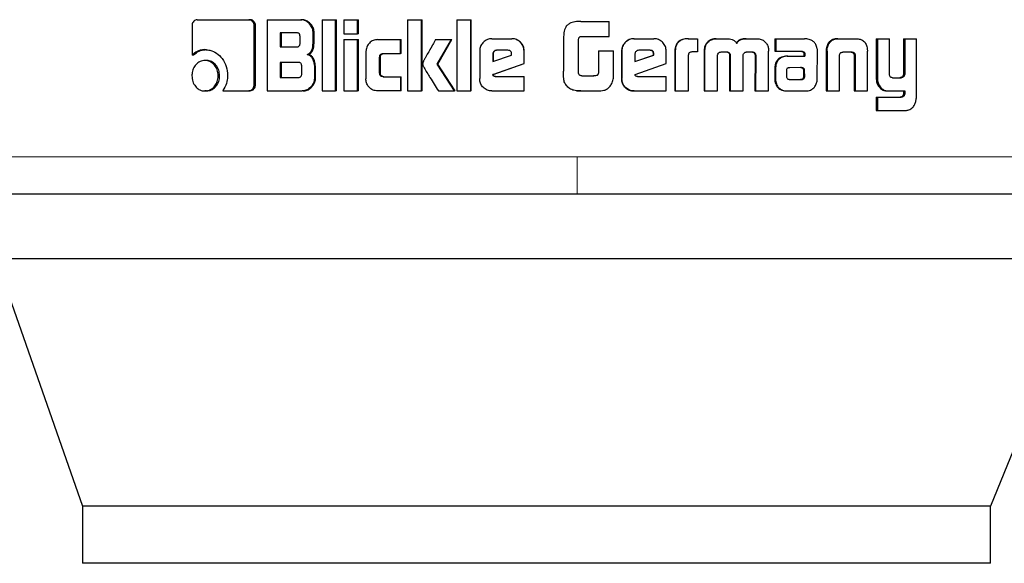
# Model space of a CAD drawing. Header units: millimetres. Extents: x 18 to 263, y 61 to 154.
# Tile 53 of 74: x 195.541 to 196.922, y 61.187 to 61.949. Entities that reach past the tile are written whole.
import ezdxf

# ---------------------------------------------------------------- set-up
doc = ezdxf.new("R2010")
doc.units = ezdxf.units.MM
doc.linetypes.add('PHANTOM', pattern=[12.7, 6.35, -1.27, 1.27, -1.27, 1.27, -1.27])

msp = doc.modelspace()

# ---------------------------------------------------------------- linework, layer by layer
at = {"color": 7, "linetype": 'Continuous', "lineweight": 25}
for p, q in [((195.7899, 61.9494), (195.8622, 61.9494)), ((195.8622, 61.9494), (195.864, 61.9494)), ((195.8881, 61.9494), (195.8881, 61.8494)), ((195.8881, 61.9494), (195.9353, 61.9494)), ((195.9353, 61.9494), (195.9368, 61.9494)), ((195.965, 61.9494), (195.9838, 61.9494)), ((195.965, 61.9494), (195.965, 61.8494)), ((195.9838, 61.8494), (195.9838, 61.9494)), ((195.9838, 61.9494), (195.9852, 61.9494)), ((195.9852, 61.8494), (195.9852, 61.9494)), ((195.9956, 61.9494), (195.9956, 61.9294)), ((195.9956, 61.9494), (196.0147, 61.9494)), ((196.0147, 61.9294), (196.0147, 61.9494)), ((196.0147, 61.9494), (196.0159, 61.9494)), ((196.0159, 61.9294), (196.0159, 61.9494)), ((196.0848, 61.9494), (196.1043, 61.9494)), ((196.0848, 61.9494), (196.0848, 61.8494)), ((196.1043, 61.8494), (196.1043, 61.9494)), ((196.1043, 61.9494), (196.1052, 61.9494)), ((196.1052, 61.8494), (196.1052, 61.9494)), ((196.154, 61.9494), (196.1738, 61.9494)), ((196.154, 61.9494), (196.154, 61.8494)), ((196.1738, 61.8494), (196.1738, 61.9494)), ((196.1738, 61.9494), (196.1743, 61.9494)), ((196.1743, 61.8494), (196.1743, 61.9494)), ((196.3228, 61.9468), (196.3206, 61.9464)), ((196.3278, 61.947), (196.3228, 61.9468)), ((196.3278, 61.947), (196.3278, 61.947)), ((196.3278, 61.947), (196.3675, 61.947)), ((196.3675, 61.926), (196.3675, 61.947)), ((195.7827, 61.9409), (195.7827, 61.8996)), ((195.8698, 61.8581), (195.8698, 61.9409)), ((195.8716, 61.9409), (195.8698, 61.9409)), ((195.8716, 61.8581), (195.8716, 61.9409)), ((195.9295, 61.9309), (195.9061, 61.9309)), ((195.9061, 61.9309), (195.9061, 61.9112)), ((195.9078, 61.9309), (195.9078, 61.9112)), ((195.9525, 61.9189), (195.9525, 61.9309)), ((195.954, 61.9309), (195.9525, 61.9309)), ((195.954, 61.9189), (195.954, 61.9309)), ((195.9956, 61.9294), (196.0147, 61.9294)), ((196.0159, 61.9294), (196.0147, 61.9294)), ((195.9341, 61.9162), (195.9341, 61.9259)), ((195.954, 61.9189), (195.9525, 61.9189)), ((195.9956, 61.9214), (196.0147, 61.9214)), ((195.9956, 61.9214), (195.9956, 61.8494)), ((196.0147, 61.8494), (196.0147, 61.9214)), ((196.0147, 61.9214), (196.0159, 61.9214)), ((196.0159, 61.8494), (196.0159, 61.9214)), ((196.0429, 61.9214), (196.0748, 61.9214)), ((196.0748, 61.9019), (196.0748, 61.9214)), ((196.0748, 61.9214), (196.0758, 61.9214)), ((196.0758, 61.9019), (196.0758, 61.9214)), ((196.1243, 61.9214), (196.1465, 61.9214)), ((196.1266, 61.8871), (196.1465, 61.9214)), ((196.1274, 61.8871), (196.1472, 61.9214)), ((196.1465, 61.9214), (196.1472, 61.9214)), ((196.2033, 61.9227), (196.231, 61.9227)), ((196.231, 61.9227), (196.2314, 61.9227)), ((196.3037, 61.9229), (196.3037, 61.877)), ((196.3248, 61.8745), (196.3248, 61.922)), ((196.3286, 61.926), (196.3675, 61.926)), ((196.4024, 61.9227), (196.4027, 61.9227)), ((196.4027, 61.9227), (196.4305, 61.9227)), ((196.4784, 61.9227), (196.479, 61.9227)), ((196.479, 61.9227), (196.4915, 61.9227)), ((196.4915, 61.9227), (196.4915, 61.9041)), ((196.504, 61.915), (196.5032, 61.915)), ((196.5177, 61.9227), (196.5185, 61.9227)), ((196.5185, 61.9227), (196.5325, 61.9227)), ((196.56, 61.9227), (196.5609, 61.9227)), ((196.5609, 61.9227), (196.5748, 61.9227)), ((196.6003, 61.9227), (196.6003, 61.905)), ((196.6003, 61.9227), (196.6014, 61.9227)), ((196.6014, 61.9227), (196.6014, 61.905)), ((196.6014, 61.9227), (196.6419, 61.9227)), ((196.6884, 61.9227), (196.6899, 61.9227)), ((196.6899, 61.9227), (196.7139, 61.9227)), ((196.7422, 61.9227), (196.7422, 61.868)), ((196.7422, 61.9227), (196.7439, 61.9227)), ((196.7439, 61.9227), (196.7439, 61.868)), ((196.7439, 61.9227), (196.7608, 61.9227)), ((196.7608, 61.8738), (196.7608, 61.9227)), ((196.7804, 61.9227), (196.7804, 61.8726)), ((196.7804, 61.9227), (196.7823, 61.9227)), ((196.7823, 61.9227), (196.7823, 61.8726)), ((196.7823, 61.9227), (196.7987, 61.9227)), ((196.7987, 61.842), (196.7987, 61.9227)), ((195.7848, 61.8996), (195.7827, 61.8996)), ((195.8008, 61.9074), (195.8029, 61.9074)), ((195.9061, 61.9112), (195.9295, 61.9112)), ((195.9442, 61.9006), (195.9457, 61.9006)), ((196.0266, 61.9044), (196.0266, 61.8664)), ((196.0507, 61.9019), (196.0748, 61.9019)), ((196.0758, 61.9019), (196.0748, 61.9019)), ((196.1861, 61.9053), (196.1861, 61.8667)), ((196.2045, 61.9014), (196.2045, 61.8906)), ((196.2045, 61.9014), (196.205, 61.9014)), ((196.205, 61.9014), (196.205, 61.8906)), ((196.2258, 61.9064), (196.2097, 61.9064)), ((196.2309, 61.8995), (196.2309, 61.9013)), ((196.2483, 61.8879), (196.2483, 61.9053)), ((196.2486, 61.9053), (196.2483, 61.9053)), ((196.2486, 61.8879), (196.2486, 61.9053)), ((196.3526, 61.9055), (196.3526, 61.8747)), ((196.3526, 61.9055), (196.3527, 61.9055)), ((196.3527, 61.9055), (196.3527, 61.8747)), ((196.3527, 61.9055), (196.3738, 61.9055)), ((196.3738, 61.8742), (196.3738, 61.9055)), ((196.3852, 61.9053), (196.3854, 61.9053)), ((196.3852, 61.9053), (196.3852, 61.8667)), ((196.3854, 61.9053), (196.3854, 61.8667)), ((196.4039, 61.9014), (196.4039, 61.8906)), ((196.4253, 61.9064), (196.4091, 61.9064)), ((196.4303, 61.9013), (196.4299, 61.9013)), ((196.4299, 61.8995), (196.4299, 61.9013)), ((196.4303, 61.8995), (196.4303, 61.9013)), ((196.4477, 61.8879), (196.4477, 61.9053)), ((196.4598, 61.9038), (196.4598, 61.8494)), ((196.4598, 61.9038), (196.4603, 61.9038)), ((196.4603, 61.9038), (196.4603, 61.8494)), ((196.4788, 61.8494), (196.4788, 61.9001)), ((196.4915, 61.9041), (196.4835, 61.9041)), ((196.5009, 61.9051), (196.5009, 61.8494)), ((196.5009, 61.9051), (196.5016, 61.9051)), ((196.5016, 61.9051), (196.5016, 61.8494)), ((196.5248, 61.9041), (196.5337, 61.9041)), ((196.5604, 61.9041), (196.5683, 61.9041)), ((196.571, 61.9027), (196.572, 61.9027)), ((196.5913, 61.8494), (196.5914, 61.9051)), ((196.6003, 61.905), (196.6014, 61.905)), ((196.6014, 61.905), (196.6383, 61.905)), ((196.6407, 61.9022), (196.6407, 61.9012)), ((196.6407, 61.9022), (196.642, 61.9022)), ((196.6407, 61.9012), (196.642, 61.9012)), ((196.6409, 61.9001), (196.6409, 61.8982)), ((196.6409, 61.9001), (196.6421, 61.9001)), ((196.642, 61.9022), (196.642, 61.9012)), ((196.6421, 61.9001), (196.6421, 61.8982)), ((196.6596, 61.8666), (196.6597, 61.9055)), ((196.6721, 61.9052), (196.6721, 61.8494)), ((196.6723, 61.9086), (196.6737, 61.9086)), ((196.6735, 61.9052), (196.6735, 61.8494)), ((196.691, 61.8494), (196.691, 61.9)), ((196.6965, 61.9041), (196.7073, 61.9041)), ((196.7113, 61.9), (196.7128, 61.9)), ((196.7298, 61.9086), (196.7301, 61.9052)), ((196.7301, 61.8494), (196.7301, 61.9052)), ((195.8028, 61.8923), (195.8008, 61.8923)), ((195.9318, 61.8895), (195.9061, 61.8895)), ((195.9061, 61.8895), (195.9061, 61.8684)), ((195.9078, 61.8895), (195.9078, 61.8684)), ((196.0458, 61.8744), (196.0458, 61.8969)), ((196.0469, 61.8969), (196.0458, 61.8969)), ((196.0469, 61.8744), (196.0469, 61.8969)), ((196.1508, 61.8494), (196.1266, 61.8871)), ((196.1274, 61.8871), (196.1266, 61.8871)), ((196.1515, 61.8494), (196.1274, 61.8871)), ((196.2045, 61.8906), (196.2309, 61.8995)), ((196.2047, 61.8726), (196.2483, 61.8879)), ((196.2052, 61.8726), (196.2486, 61.8879)), ((196.2486, 61.8879), (196.2483, 61.8879)), ((196.4039, 61.8906), (196.4303, 61.8995)), ((196.4039, 61.8907), (196.4299, 61.8995)), ((196.4042, 61.8726), (196.4477, 61.8879)), ((196.4303, 61.8995), (196.4299, 61.8995)), ((196.5199, 61.8494), (196.5197, 61.8985)), ((196.5367, 61.8993), (196.5367, 61.8494)), ((196.5367, 61.8993), (196.5376, 61.8993)), ((196.5376, 61.8993), (196.5376, 61.8494)), ((196.5558, 61.8494), (196.5558, 61.8993)), ((196.5724, 61.8985), (196.5722, 61.8494)), ((196.5724, 61.8985), (196.5734, 61.8985)), ((196.5734, 61.8985), (196.5732, 61.8494)), ((196.6172, 61.8982), (196.6184, 61.8982)), ((196.6184, 61.8982), (196.6421, 61.8982)), ((196.7114, 61.899), (196.7114, 61.8494)), ((196.7129, 61.899), (196.7129, 61.8494)), ((195.9365, 61.8734), (195.9365, 61.8846)), ((195.9544, 61.882), (195.9544, 61.8678)), ((195.9559, 61.882), (195.9544, 61.882)), ((195.9559, 61.8678), (195.9559, 61.882)), ((196.0469, 61.8744), (196.0458, 61.8744)), ((196.2052, 61.8726), (196.2047, 61.8726)), ((196.3526, 61.8747), (196.3527, 61.8747)), ((196.6, 61.8809), (196.6, 61.8659)), ((196.6011, 61.8809), (196.6011, 61.8659)), ((196.6164, 61.8783), (196.6164, 61.8772)), ((196.6164, 61.8772), (196.6164, 61.8697)), ((196.6199, 61.882), (196.6191, 61.8818)), ((196.6209, 61.882), (196.6199, 61.882)), ((196.6372, 61.8821), (196.6209, 61.882)), ((196.6407, 61.8698), (196.6406, 61.8779)), ((196.6418, 61.8779), (196.6406, 61.8779)), ((196.642, 61.8698), (196.6418, 61.8779)), ((196.7804, 61.8726), (196.7823, 61.8726)), ((195.8193, 61.8708), (195.8213, 61.8708)), ((195.8716, 61.8581), (195.8698, 61.8581)), ((195.9061, 61.8684), (195.9318, 61.8684)), ((195.9559, 61.8678), (195.9544, 61.8678)), ((196.0507, 61.8694), (196.0748, 61.8694)), ((196.0748, 61.8694), (196.0748, 61.8494)), ((196.0748, 61.8694), (196.0758, 61.8694)), ((196.0758, 61.8494), (196.0758, 61.8694)), ((196.2079, 61.8697), (196.2483, 61.8697)), ((196.2483, 61.8494), (196.2483, 61.8697)), ((196.2483, 61.8697), (196.2486, 61.8697)), ((196.2486, 61.8494), (196.2486, 61.8697)), ((196.3293, 61.8704), (196.346, 61.8704)), ((196.3852, 61.8667), (196.3854, 61.8667)), ((196.4073, 61.8697), (196.4477, 61.8697)), ((196.4477, 61.8494), (196.4477, 61.8697)), ((196.6, 61.8659), (196.6011, 61.8659)), ((196.6003, 61.8626), (196.6014, 61.8626)), ((196.6209, 61.8654), (196.6362, 61.8655)), ((196.621, 61.8654), (196.6374, 61.8655)), ((196.6374, 61.8655), (196.6362, 61.8655)), ((196.641, 61.8669), (196.6397, 61.8669)), ((196.642, 61.8698), (196.6407, 61.8698)), ((196.7653, 61.868), (196.7771, 61.868)), ((196.7764, 61.8681), (196.7782, 61.8681)), ((195.8028, 61.8494), (195.8008, 61.8494)), ((195.8256, 61.8496), (195.8622, 61.8496)), ((195.864, 61.8496), (195.8622, 61.8496)), ((195.8881, 61.8494), (195.9372, 61.8494)), ((195.9387, 61.8494), (195.9372, 61.8494)), ((195.965, 61.8494), (195.9838, 61.8494)), ((195.9852, 61.8494), (195.9838, 61.8494)), ((195.9956, 61.8494), (196.0147, 61.8494)), ((196.0159, 61.8494), (196.0147, 61.8494)), ((196.0748, 61.8494), (196.0429, 61.8494)), ((196.0758, 61.8494), (196.0748, 61.8494)), ((196.0848, 61.8494), (196.1043, 61.8494)), ((196.1052, 61.8494), (196.1043, 61.8494)), ((196.1281, 61.8494), (196.1508, 61.8494)), ((196.1515, 61.8494), (196.1508, 61.8494)), ((196.154, 61.8494), (196.1738, 61.8494)), ((196.1743, 61.8494), (196.1738, 61.8494)), ((196.2033, 61.8494), (196.2483, 61.8494)), ((196.2486, 61.8494), (196.2483, 61.8494)), ((196.3217, 61.8498), (196.3228, 61.8496)), ((196.3228, 61.8496), (196.3279, 61.8494)), ((196.3279, 61.8494), (196.3279, 61.8494)), ((196.3279, 61.8494), (196.3522, 61.8494)), ((196.4027, 61.8494), (196.4024, 61.8494)), ((196.4027, 61.8494), (196.4477, 61.8494)), ((196.4598, 61.8494), (196.4603, 61.8494)), ((196.4603, 61.8494), (196.4788, 61.8494)), ((196.5009, 61.8494), (196.5016, 61.8494)), ((196.5016, 61.8494), (196.5199, 61.8494)), ((196.5367, 61.8494), (196.5376, 61.8494)), ((196.5376, 61.8494), (196.5558, 61.8494)), ((196.5722, 61.8494), (196.5732, 61.8494)), ((196.5732, 61.8494), (196.5913, 61.8494)), ((196.6181, 61.8494), (196.6193, 61.8494)), ((196.6193, 61.8494), (196.6437, 61.8494)), ((196.6721, 61.8494), (196.6735, 61.8494)), ((196.6735, 61.8494), (196.691, 61.8494)), ((196.7114, 61.8494), (196.7129, 61.8494)), ((196.7129, 61.8494), (196.7301, 61.8494)), ((196.7445, 61.8577), (196.7462, 61.8577)), ((196.7589, 61.8494), (196.7607, 61.8494)), ((196.7607, 61.8494), (196.7823, 61.8494)), ((196.7804, 61.8494), (196.7804, 61.8451)), ((196.7804, 61.8451), (196.7823, 61.8451)), ((196.7823, 61.8494), (196.7823, 61.8451)), ((196.7422, 61.8406), (196.7422, 61.822)), ((196.7422, 61.8406), (196.7439, 61.8406)), ((196.7439, 61.8406), (196.7439, 61.822)), ((196.7439, 61.8406), (196.7775, 61.8406)), ((196.7422, 61.822), (196.7439, 61.822)), ((196.7439, 61.822), (196.7831, 61.822)), ((195.5074, 61.6138), (195.6288, 61.2668)), ((197.0435, 61.6138), (195.5074, 61.6138)), ((197.0435, 61.6138), (196.9025, 61.2668)), ((195.6288, 61.2668), (195.6288, 61.1868)), ((196.9025, 61.2668), (195.6288, 61.2668)), ((196.9025, 61.1868), (196.9025, 61.2668)), ((196.9025, 61.1868), (195.6288, 61.1868))]:
    msp.add_line(p, q, dxfattribs=at)
at = {"color": 8, "linetype": 'PHANTOM', "lineweight": 18}
for p, q in [((196.6735, 61.9052), (196.6721, 61.9052)), ((196.7114, 61.899), (196.7129, 61.899)), ((196.6, 61.8809), (196.6011, 61.8809)), ((196.6384, 61.8815), (196.6397, 61.8815)), ((196.7422, 61.868), (196.7439, 61.868)), ((196.7767, 61.8407), (196.7785, 61.8407)), ((196.3228, 61.7571), (195.3165, 61.7571)), ((197.0366, 61.7571), (196.3228, 61.7571))]:
    msp.add_line(p, q, dxfattribs=at)
at = {"color": 7, "linetype": 'Continuous', "lineweight": 25}
for points, knots in [([(195.7899, 61.9494), (195.789, 61.9493), (195.7872, 61.9491), (195.7849, 61.9473), (195.7833, 61.9449), (195.7827, 61.9426), (195.7827, 61.9413), (195.7827, 61.9409)], [0, 0, 0, 0, 0.237873, 0.478359, 0.691163, 0.914865, 1, 1, 1, 1]), ([(195.8698, 61.9409), (195.8697, 61.9419), (195.8696, 61.944), (195.868, 61.9466), (195.866, 61.9484), (195.864, 61.9493), (195.8627, 61.9493), (195.8622, 61.9494)], [0, 0, 0, 0, 0.231938, 0.466749, 0.674346, 0.866857, 1, 1, 1, 1]), ([(195.8716, 61.9409), (195.8715, 61.942), (195.8713, 61.9442), (195.8696, 61.9468), (195.8674, 61.9487), (195.8654, 61.9493), (195.8643, 61.9494), (195.864, 61.9494)], [0, 0, 0, 0, 0.245314, 0.493244, 0.705922, 0.934136, 1, 1, 1, 1]), ([(195.9525, 61.9309), (195.9523, 61.9329), (195.9519, 61.9369), (195.9484, 61.9426), (195.9438, 61.9471), (195.9389, 61.9492), (195.9362, 61.9493), (195.9353, 61.9494)], [0, 0, 0, 0, 0.2112174, 0.4178381, 0.6976158, 0.8995788, 1, 1, 1, 1]), ([(195.954, 61.9309), (195.9538, 61.9329), (195.9534, 61.937), (195.9499, 61.9427), (195.9453, 61.9471), (195.9404, 61.9492), (195.9377, 61.9493), (195.9368, 61.9494)], [0, 0, 0, 0, 0.212464, 0.420133, 0.699959, 0.900882, 1, 1, 1, 1]), ([(196.3278, 61.947), (196.3251, 61.9469), (196.3197, 61.9468), (196.3128, 61.9449), (196.3081, 61.9412), (196.3052, 61.936), (196.3039, 61.9297), (196.3038, 61.9249), (196.3037, 61.9229)], [0, 0, 0, 0, 0.202654, 0.407289, 0.523056, 0.638657, 0.845683, 1, 1, 1, 1]), ([(196.3206, 61.9466), (196.3206, 61.9466), (196.3206, 61.9466), (196.3206, 61.9466), (196.3206, 61.9466)], [0, 0, 0, 0, 0.500001, 1, 1, 1, 1]), ([(195.9341, 61.9259), (195.9341, 61.9268), (195.934, 61.9281), (195.9332, 61.9296), (195.9321, 61.9304), (195.9308, 61.9309), (195.9299, 61.9309), (195.9295, 61.9309)], [0, 0, 0, 0, 0.314492, 0.468228, 0.623013, 0.839689, 1, 1, 1, 1]), ([(195.9295, 61.9112), (195.9302, 61.9112), (195.9313, 61.9113), (195.9327, 61.912), (195.9336, 61.9131), (195.9341, 61.9145), (195.9341, 61.9156), (195.9341, 61.9162)], [0, 0, 0, 0, 0.272632, 0.436145, 0.601269, 0.792492, 1, 1, 1, 1]), ([(195.9442, 61.9006), (195.9454, 61.9011), (195.9476, 61.9021), (195.9501, 61.9051), (195.9521, 61.9108), (195.9524, 61.9156), (195.9525, 61.9189)], [0, 0, 0, 0, 0.186477, 0.343305, 0.548822, 1, 1, 1, 1]), ([(195.9457, 61.9006), (195.9469, 61.9011), (195.9491, 61.9021), (195.9516, 61.9051), (195.9536, 61.9107), (195.9538, 61.9156), (195.954, 61.9189)], [0, 0, 0, 0, 0.184855, 0.341597, 0.546607, 1, 1, 1, 1]), ([(196.0429, 61.9214), (196.0408, 61.9212), (196.0365, 61.9208), (196.0315, 61.917), (196.0279, 61.9121), (196.0266, 61.9076), (196.0266, 61.905), (196.0266, 61.9044)], [0, 0, 0, 0, 0.246076, 0.494059, 0.706471, 0.932691, 1, 1, 1, 1]), ([(196.1243, 61.9214), (196.1229, 61.919), (196.1215, 61.9166), (196.12, 61.9138), (196.1196, 61.9132), (196.1192, 61.9125), (196.1189, 61.9119), (196.1186, 61.9113), (196.1183, 61.9109), (196.118, 61.9103), (196.1177, 61.9097), (196.1173, 61.9091), (196.1171, 61.9087), (196.1168, 61.9083), (196.1166, 61.9078), (196.1163, 61.9074), (196.116, 61.9068), (196.1154, 61.9058), (196.1136, 61.9026), (196.1113, 61.8985), (196.109, 61.8944), (196.1079, 61.8924), (196.1073, 61.8913), (196.1071, 61.8907), (196.1068, 61.8901), (196.1063, 61.8889), (196.1062, 61.8879), (196.1061, 61.8871)], [0, 0, 0, 0, 0.206867, 0.219792, 0.245644, 0.258569, 0.284437, 0.297368, 0.31029, 0.323218, 0.349082, 0.362004, 0.374932, 0.387871, 0.40079, 0.413714, 0.426654, 0.452511, 0.504235, 0.711091, 0.814521, 0.866244, 0.892107, 0.905033, 0.917967, 0.943837, 1, 1, 1, 1]), ([(196.2033, 61.9227), (196.2011, 61.9225), (196.1967, 61.922), (196.1913, 61.9182), (196.1876, 61.9133), (196.1862, 61.9088), (196.1861, 61.9061), (196.1861, 61.9053)], [0, 0, 0, 0, 0.242841, 0.487177, 0.701509, 0.919938, 1, 1, 1, 1]), ([(196.2483, 61.9053), (196.2481, 61.9076), (196.2477, 61.912), (196.2439, 61.9174), (196.239, 61.9212), (196.2345, 61.9226), (196.2318, 61.9227), (196.231, 61.9227)], [0, 0, 0, 0, 0.242786, 0.486988, 0.700861, 0.920389, 1, 1, 1, 1]), ([(196.2486, 61.9053), (196.2484, 61.9076), (196.248, 61.912), (196.2442, 61.9174), (196.2393, 61.9212), (196.2347, 61.9226), (196.2321, 61.9227), (196.2314, 61.9227)], [0, 0, 0, 0, 0.24456, 0.490545, 0.705452, 0.924176, 1, 1, 1, 1]), ([(196.3248, 61.922), (196.3249, 61.9226), (196.3252, 61.9237), (196.3261, 61.925), (196.3272, 61.9258), (196.3281, 61.9259), (196.3286, 61.926)], [0, 0, 0, 0, 0.336232, 0.550428, 0.765327, 1, 1, 1, 1]), ([(196.4024, 61.9227), (196.4002, 61.9225), (196.3958, 61.922), (196.3905, 61.9183), (196.3867, 61.9134), (196.3853, 61.9088), (196.3852, 61.9061), (196.3852, 61.9053)], [0, 0, 0, 0, 0.241649, 0.484841, 0.698277, 0.917574, 1, 1, 1, 1]), ([(196.4027, 61.9227), (196.4005, 61.9225), (196.3961, 61.922), (196.3907, 61.9182), (196.3869, 61.9133), (196.3855, 61.9088), (196.3854, 61.9061), (196.3854, 61.9053)], [0, 0, 0, 0, 0.242857, 0.487168, 0.701512, 0.91994, 1, 1, 1, 1]), ([(196.4477, 61.9053), (196.4475, 61.9076), (196.4471, 61.912), (196.4433, 61.9174), (196.4384, 61.9212), (196.4339, 61.9226), (196.4312, 61.9227), (196.4305, 61.9227)], [0, 0, 0, 0, 0.24278, 0.486984, 0.700848, 0.920374, 1, 1, 1, 1]), ([(196.4784, 61.9227), (196.4757, 61.9225), (196.4714, 61.9223), (196.4659, 61.9197), (196.4626, 61.9161), (196.4601, 61.9107), (196.4599, 61.9065), (196.4598, 61.9038)], [0, 0, 0, 0, 0.264539, 0.426958, 0.590402, 0.738808, 1, 1, 1, 1]), ([(196.479, 61.9227), (196.4763, 61.9225), (196.472, 61.9223), (196.4665, 61.9196), (196.4631, 61.9161), (196.4607, 61.9107), (196.4605, 61.9065), (196.4603, 61.9038)], [0, 0, 0, 0, 0.2666879, 0.4291187, 0.5925479, 0.7409947, 1, 1, 1, 1]), ([(196.5032, 61.915), (196.5026, 61.9138), (196.5015, 61.9116), (196.501, 61.9082), (196.5009, 61.9061), (196.5009, 61.9051)], [0, 0, 0, 0, 0.391768, 0.692699, 1, 1, 1, 1]), ([(196.504, 61.915), (196.5033, 61.9138), (196.5022, 61.9116), (196.5017, 61.9082), (196.5016, 61.9061), (196.5016, 61.9051)], [0, 0, 0, 0, 0.395694, 0.694733, 1, 1, 1, 1]), ([(196.5177, 61.9227), (196.5155, 61.9225), (196.5116, 61.9222), (196.5065, 61.9192), (196.5043, 61.9164), (196.5032, 61.915)], [0, 0, 0, 0, 0.3841073, 0.6903535, 1, 1, 1, 1]), ([(196.504, 61.915), (196.5054, 61.9168), (196.5081, 61.9201), (196.5135, 61.9224), (196.5169, 61.9226), (196.5185, 61.9227)], [0, 0, 0, 0, 0.40633, 0.724505, 1, 1, 1, 1]), ([(196.5325, 61.9227), (196.5351, 61.9225), (196.5391, 61.9223), (196.5439, 61.9198), (196.5458, 61.9176), (196.5467, 61.9163), (196.5467, 61.9162)], [0, 0, 0, 0, 0.483236, 0.726048, 0.97001, 1, 1, 1, 1]), ([(196.56, 61.9227), (196.5572, 61.9225), (196.5532, 61.9223), (196.5482, 61.9196), (196.5466, 61.9173), (196.5459, 61.9162)], [0, 0, 0, 0, 0.500064, 0.750225, 1, 1, 1, 1]), ([(196.5467, 61.9162), (196.5475, 61.9173), (196.5491, 61.9196), (196.5541, 61.9223), (196.5582, 61.9225), (196.5609, 61.9227)], [0, 0, 0, 0, 0.2494546, 0.499554, 1, 1, 1, 1]), ([(196.5748, 61.9227), (196.577, 61.9225), (196.5808, 61.9222), (196.5859, 61.9192), (196.588, 61.9164), (196.589, 61.915)], [0, 0, 0, 0, 0.385679, 0.692131, 1, 1, 1, 1]), ([(196.589, 61.915), (196.5898, 61.9134), (196.5909, 61.9111), (196.5913, 61.9076), (196.5914, 61.9059), (196.5914, 61.9051)], [0, 0, 0, 0, 0.499145, 0.749502, 1, 1, 1, 1]), ([(196.6449, 61.9224), (196.6444, 61.9225), (196.6434, 61.9226), (196.6424, 61.9227), (196.6419, 61.9227)], [0, 0, 0, 0, 0.499778, 1, 1, 1, 1]), ([(196.6594, 61.9087), (196.6589, 61.9107), (196.6581, 61.9143), (196.655, 61.9184), (196.6507, 61.9213), (196.6471, 61.922), (196.6449, 61.9224)], [0, 0, 0, 0, 0.28296, 0.488468, 0.693707, 1, 1, 1, 1]), ([(196.6884, 61.9227), (196.6859, 61.9225), (196.6819, 61.9222), (196.6771, 61.9192), (196.674, 61.9153), (196.6728, 61.9114), (196.6724, 61.909), (196.6723, 61.9086)], [0, 0, 0, 0, 0.328277, 0.515879, 0.703924, 0.942657, 1, 1, 1, 1]), ([(196.6737, 61.9086), (196.6742, 61.9107), (196.6749, 61.9143), (196.6779, 61.9186), (196.682, 61.9215), (196.6862, 61.9226), (196.689, 61.9226), (196.6899, 61.9227)], [0, 0, 0, 0, 0.259942, 0.447444, 0.635307, 0.880866, 1, 1, 1, 1]), ([(196.7139, 61.9227), (196.7158, 61.9226), (196.7187, 61.9224), (196.7223, 61.921), (196.7247, 61.9194), (196.7267, 61.9172), (196.7288, 61.9137), (196.7294, 61.9106), (196.7298, 61.9086)], [0, 0, 0, 0, 0.250368, 0.37569, 0.500825, 0.622422, 0.75074, 1, 1, 1, 1]), ([(195.8008, 61.9074), (195.7985, 61.9072), (195.7933, 61.9068), (195.7871, 61.9037), (195.7837, 61.9006), (195.7827, 61.8996)], [0, 0, 0, 0, 0.350311, 0.792559, 1, 1, 1, 1]), ([(195.7848, 61.8996), (195.7866, 61.9012), (195.7908, 61.9049), (195.7973, 61.9071), (195.8016, 61.9073), (195.8029, 61.9074)], [0, 0, 0, 0, 0.348249, 0.793397, 1, 1, 1, 1]), ([(195.8008, 61.9074), (195.8032, 61.9072), (195.8088, 61.9068), (195.8173, 61.9028), (195.8254, 61.8949), (195.8315, 61.884), (195.8322, 61.8753), (195.8325, 61.8709)], [0, 0, 0, 0, 0.141668, 0.344203, 0.545936, 0.775192, 1, 1, 1, 1]), ([(195.9442, 61.9006), (195.9455, 61.9001), (195.948, 61.8993), (195.9512, 61.8958), (195.9538, 61.8899), (195.9542, 61.885), (195.9544, 61.882)], [0, 0, 0, 0, 0.175741, 0.369264, 0.612758, 1, 1, 1, 1]), ([(195.9559, 61.882), (195.9557, 61.8847), (195.9553, 61.8894), (195.9531, 61.8951), (195.9502, 61.8986), (195.9476, 61.9001), (195.9461, 61.9005), (195.9457, 61.9006)], [0, 0, 0, 0, 0.347318, 0.606086, 0.779118, 0.952766, 1, 1, 1, 1]), ([(196.0458, 61.8969), (196.0458, 61.8976), (196.0459, 61.8987), (196.0465, 61.9002), (196.0475, 61.9012), (196.049, 61.9018), (196.0501, 61.9019), (196.0507, 61.9019)], [0, 0, 0, 0, 0.249257, 0.412053, 0.576377, 0.763904, 1, 1, 1, 1]), ([(196.0469, 61.8969), (196.0469, 61.8976), (196.047, 61.8988), (196.0477, 61.9003), (196.0487, 61.9012), (196.0501, 61.9018), (196.0512, 61.9019), (196.0518, 61.9019)], [0, 0, 0, 0, 0.266532, 0.428073, 0.59106, 0.784592, 1, 1, 1, 1]), ([(196.2097, 61.9064), (196.2089, 61.9063), (196.2075, 61.9061), (196.2059, 61.9049), (196.2048, 61.9034), (196.2045, 61.9021), (196.2045, 61.9015), (196.2045, 61.9014)], [0, 0, 0, 0, 0.272048, 0.519362, 0.75543, 0.965059, 1, 1, 1, 1]), ([(196.2101, 61.9064), (196.2094, 61.9063), (196.2081, 61.9062), (196.2064, 61.905), (196.2053, 61.9035), (196.205, 61.9022), (196.205, 61.9015), (196.205, 61.9014)], [0, 0, 0, 0, 0.257334, 0.505083, 0.738768, 0.950702, 1, 1, 1, 1]), ([(196.2309, 61.9013), (196.2309, 61.902), (196.2308, 61.9032), (196.23, 61.9047), (196.2291, 61.9057), (196.2276, 61.9063), (196.2265, 61.9063), (196.2258, 61.9064)], [0, 0, 0, 0, 0.273304, 0.436219, 0.600486, 0.749503, 1, 1, 1, 1]), ([(196.4091, 61.9064), (196.4084, 61.9063), (196.407, 61.9061), (196.4053, 61.9049), (196.4042, 61.9034), (196.404, 61.9021), (196.4039, 61.9015), (196.4039, 61.9014)], [0, 0, 0, 0, 0.271904, 0.519323, 0.755404, 0.965055, 1, 1, 1, 1]), ([(196.4299, 61.9013), (196.4299, 61.9021), (196.4298, 61.9035), (196.4289, 61.905), (196.4278, 61.9058), (196.4265, 61.9063), (196.4255, 61.9063), (196.4249, 61.9064)], [0, 0, 0, 0, 0.31758, 0.474537, 0.632167, 0.786473, 1, 1, 1, 1]), ([(196.4303, 61.9013), (196.4303, 61.902), (196.4302, 61.9032), (196.4295, 61.9047), (196.4285, 61.9057), (196.4271, 61.9063), (196.426, 61.9063), (196.4253, 61.9064)], [0, 0, 0, 0, 0.273295, 0.436199, 0.600467, 0.749615, 1, 1, 1, 1]), ([(196.4835, 61.9041), (196.4829, 61.904), (196.4816, 61.9038), (196.4801, 61.903), (196.4792, 61.9019), (196.4788, 61.9009), (196.4788, 61.9003), (196.4788, 61.9001)], [0, 0, 0, 0, 0.278851, 0.561691, 0.735003, 0.908846, 1, 1, 1, 1]), ([(196.5197, 61.8985), (196.5197, 61.8986), (196.5197, 61.8988), (196.5198, 61.8992), (196.5198, 61.8995), (196.5198, 61.8997)], [0, 0, 0, 0, 0.259879, 0.519254, 1, 1, 1, 1]), ([(196.5198, 61.8997), (196.5201, 61.9006), (196.5205, 61.902), (196.5218, 61.9033), (196.5232, 61.904), (196.5243, 61.904), (196.5248, 61.9041)], [0, 0, 0, 0, 0.369111, 0.567868, 0.766446, 1, 1, 1, 1]), ([(196.5328, 61.9041), (196.5335, 61.9039), (196.5346, 61.9035), (196.5359, 61.9024), (196.5365, 61.9011), (196.5367, 61.9001), (196.5367, 61.8995), (196.5367, 61.8993)], [0, 0, 0, 0, 0.3268786, 0.5279152, 0.7292651, 0.9425377, 1, 1, 1, 1]), ([(196.5337, 61.9041), (196.5344, 61.9039), (196.5355, 61.9035), (196.5367, 61.9024), (196.5374, 61.9011), (196.5375, 61.9001), (196.5376, 61.8995), (196.5376, 61.8993)], [0, 0, 0, 0, 0.3264195, 0.5275738, 0.7288882, 0.941262, 1, 1, 1, 1]), ([(196.5558, 61.8993), (196.5558, 61.9), (196.5559, 61.9012), (196.5568, 61.9026), (196.5577, 61.9033), (196.5583, 61.9036), (196.5585, 61.9037)], [0, 0, 0, 0, 0.369317, 0.615226, 0.860745, 1, 1, 1, 1]), ([(196.5585, 61.9037), (196.5587, 61.9037), (196.5591, 61.9039), (196.5598, 61.904), (196.5602, 61.9041), (196.5604, 61.9041)], [0, 0, 0, 0, 0.337648, 0.667391, 1, 1, 1, 1]), ([(196.5673, 61.9041), (196.5679, 61.9041), (196.5688, 61.904), (196.5701, 61.9036), (196.5707, 61.903), (196.571, 61.9027)], [0, 0, 0, 0, 0.379877, 0.700291, 1, 1, 1, 1]), ([(196.5683, 61.9041), (196.5688, 61.9041), (196.5697, 61.904), (196.5711, 61.9036), (196.5717, 61.903), (196.572, 61.9027)], [0, 0, 0, 0, 0.3443792, 0.6924227, 1, 1, 1, 1]), ([(196.571, 61.9027), (196.5714, 61.9023), (196.5721, 61.9013), (196.5723, 61.8998), (196.5724, 61.8988), (196.5724, 61.8985)], [0, 0, 0, 0, 0.365371, 0.814839, 1, 1, 1, 1]), ([(196.572, 61.9027), (196.5724, 61.9023), (196.5731, 61.9013), (196.5733, 61.8998), (196.5733, 61.8988), (196.5734, 61.8985)], [0, 0, 0, 0, 0.364894, 0.811934, 1, 1, 1, 1]), ([(196.637, 61.905), (196.6378, 61.9049), (196.639, 61.9046), (196.6401, 61.9037), (196.6406, 61.9029), (196.6407, 61.9024), (196.6407, 61.9022)], [0, 0, 0, 0, 0.47998, 0.712005, 0.875285, 1, 1, 1, 1]), ([(196.6383, 61.905), (196.6387, 61.9049), (196.6395, 61.9048), (196.6406, 61.9043), (196.6414, 61.9036), (196.6418, 61.9029), (196.6419, 61.9024), (196.642, 61.9022)], [0, 0, 0, 0, 0.265206, 0.532117, 0.718752, 0.867164, 1, 1, 1, 1]), ([(196.6407, 61.9012), (196.6407, 61.9011), (196.6408, 61.9008), (196.6409, 61.9005), (196.6409, 61.9002), (196.6409, 61.9001)], [0, 0, 0, 0, 0.3563204, 0.6758785, 1, 1, 1, 1]), ([(196.642, 61.9012), (196.642, 61.9011), (196.6421, 61.9008), (196.6421, 61.9005), (196.6421, 61.9002), (196.6421, 61.9001)], [0, 0, 0, 0, 0.3595125, 0.677589, 1, 1, 1, 1]), ([(196.6594, 61.9087), (196.6595, 61.9083), (196.6596, 61.9077), (196.6596, 61.9066), (196.6597, 61.9059), (196.6597, 61.9055)], [0, 0, 0, 0, 0.308604, 0.616968, 1, 1, 1, 1]), ([(196.6723, 61.9086), (196.6723, 61.908), (196.6721, 61.9069), (196.6721, 61.9057), (196.6721, 61.9052)], [0, 0, 0, 0, 0.500012, 1, 1, 1, 1]), ([(196.6735, 61.9052), (196.6735, 61.9055), (196.6735, 61.9062), (196.6736, 61.9073), (196.6737, 61.9081), (196.6737, 61.9086)], [0, 0, 0, 0, 0.2920457, 0.5841984, 1, 1, 1, 1]), ([(196.691, 61.9), (196.6911, 61.9007), (196.6913, 61.9017), (196.6923, 61.9029), (196.6936, 61.9037), (196.6951, 61.904), (196.6961, 61.9041), (196.6965, 61.9041)], [0, 0, 0, 0, 0.237957, 0.403508, 0.567887, 0.841518, 1, 1, 1, 1]), ([(196.7058, 61.9041), (196.7066, 61.904), (196.7079, 61.904), (196.7096, 61.9032), (196.7106, 61.9021), (196.7111, 61.901), (196.7112, 61.9003), (196.7113, 61.9)], [0, 0, 0, 0, 0.3451132, 0.5395908, 0.7354205, 0.9070773, 1, 1, 1, 1]), ([(196.7073, 61.9041), (196.7079, 61.9041), (196.7091, 61.904), (196.7107, 61.9035), (196.7119, 61.9025), (196.7126, 61.9013), (196.7127, 61.9004), (196.7128, 61.9)], [0, 0, 0, 0, 0.247654, 0.497661, 0.672721, 0.848193, 1, 1, 1, 1]), ([(196.7113, 61.9), (196.7113, 61.8999), (196.7113, 61.8997), (196.7114, 61.8993), (196.7114, 61.8991), (196.7114, 61.899)], [0, 0, 0, 0, 0.357077, 0.675839, 1, 1, 1, 1]), ([(196.7128, 61.9), (196.7128, 61.8999), (196.7129, 61.8997), (196.7129, 61.8993), (196.7129, 61.8991), (196.7129, 61.899)], [0, 0, 0, 0, 0.356986, 0.675662, 1, 1, 1, 1]), ([(195.8008, 61.8923), (195.7984, 61.892), (195.7937, 61.8915), (195.788, 61.8868), (195.784, 61.8807), (195.7826, 61.8751), (195.7825, 61.8717), (195.7825, 61.8708)], [0, 0, 0, 0, 0.242998, 0.488094, 0.698156, 0.9211, 1, 1, 1, 1]), ([(195.8193, 61.8708), (195.8191, 61.8736), (195.8186, 61.8791), (195.8145, 61.8857), (195.8093, 61.8904), (195.8044, 61.8921), (195.8015, 61.8922), (195.8008, 61.8923)], [0, 0, 0, 0, 0.243029, 0.488082, 0.700003, 0.923071, 1, 1, 1, 1]), ([(195.8213, 61.8708), (195.8211, 61.8735), (195.8206, 61.879), (195.8166, 61.8856), (195.8114, 61.8904), (195.8065, 61.8921), (195.8036, 61.8922), (195.8028, 61.8923)], [0, 0, 0, 0, 0.240993, 0.483973, 0.695744, 0.919692, 1, 1, 1, 1]), ([(195.9365, 61.8846), (195.9364, 61.8854), (195.9363, 61.8867), (195.9355, 61.8882), (195.9344, 61.8891), (195.9331, 61.8895), (195.9322, 61.8895), (195.9318, 61.8895)], [0, 0, 0, 0, 0.320924, 0.473949, 0.628194, 0.843727, 1, 1, 1, 1]), ([(196.1061, 61.8871), (196.1061, 61.8868), (196.1062, 61.8863), (196.1063, 61.8856), (196.1065, 61.885), (196.1068, 61.8844), (196.1073, 61.8833), (196.1089, 61.8802), (196.1121, 61.8751), (196.1189, 61.8643), (196.1242, 61.8557), (196.1281, 61.8494)], [0, 0, 0, 0, 0.022905, 0.034362, 0.045816, 0.068743, 0.080196, 0.125989, 0.309266, 0.492414, 1, 1, 1, 1]), ([(196.6172, 61.8982), (196.6146, 61.898), (196.6103, 61.8977), (196.6052, 61.8946), (196.602, 61.8907), (196.6003, 61.886), (196.6001, 61.8826), (196.6, 61.8809)], [0, 0, 0, 0, 0.28648, 0.465475, 0.644794, 0.814108, 1, 1, 1, 1]), ([(196.6184, 61.8982), (196.6157, 61.898), (196.6115, 61.8977), (196.6063, 61.8946), (196.6031, 61.8907), (196.6014, 61.8859), (196.6012, 61.8826), (196.6011, 61.8809)], [0, 0, 0, 0, 0.288796, 0.467621, 0.646806, 0.81601, 1, 1, 1, 1]), ([(195.9318, 61.8684), (195.9325, 61.8684), (195.9336, 61.8685), (195.9349, 61.8692), (195.9359, 61.8702), (195.9364, 61.8717), (195.9364, 61.8728), (195.9365, 61.8734)], [0, 0, 0, 0, 0.266547, 0.428918, 0.593037, 0.790494, 1, 1, 1, 1]), ([(196.0507, 61.8694), (196.0498, 61.8695), (196.0486, 61.8696), (196.0471, 61.8705), (196.0463, 61.8715), (196.0458, 61.8729), (196.0458, 61.8739), (196.0458, 61.8744)], [0, 0, 0, 0, 0.3242629, 0.4756136, 0.626689, 0.8311663, 1, 1, 1, 1]), ([(196.0518, 61.8694), (196.0509, 61.8695), (196.0496, 61.8696), (196.0482, 61.8705), (196.0473, 61.8716), (196.0469, 61.873), (196.0469, 61.874), (196.0469, 61.8744)], [0, 0, 0, 0, 0.334721, 0.484735, 0.634561, 0.846407, 1, 1, 1, 1]), ([(196.2079, 61.8697), (196.2073, 61.8697), (196.2066, 61.8698), (196.2057, 61.8701), (196.2053, 61.8705), (196.2049, 61.8713), (196.2048, 61.872), (196.2047, 61.8726)], [0, 0, 0, 0, 0.33485, 0.463114, 0.562574, 0.662365, 1, 1, 1, 1]), ([(196.2083, 61.8697), (196.2079, 61.8697), (196.2072, 61.8698), (196.2063, 61.8701), (196.2058, 61.8704), (196.2054, 61.8712), (196.2053, 61.872), (196.2052, 61.8726)], [0, 0, 0, 0, 0.289863, 0.427156, 0.537074, 0.648365, 1, 1, 1, 1]), ([(196.3087, 61.8559), (196.3074, 61.8574), (196.3048, 61.8606), (196.3037, 61.8681), (196.3037, 61.8736), (196.3037, 61.877)], [0, 0, 0, 0, 0.266933, 0.53709, 1, 1, 1, 1]), ([(196.3253, 61.8729), (196.3252, 61.8731), (196.3251, 61.8734), (196.3249, 61.8739), (196.3248, 61.8743), (196.3248, 61.8745)], [0, 0, 0, 0, 0.335208, 0.666623, 1, 1, 1, 1]), ([(196.3293, 61.8704), (196.3288, 61.8705), (196.3277, 61.8708), (196.3262, 61.8716), (196.3256, 61.8725), (196.3253, 61.8729)], [0, 0, 0, 0, 0.335083, 0.673357, 1, 1, 1, 1]), ([(196.3526, 61.8747), (196.3524, 61.8739), (196.3522, 61.8727), (196.3512, 61.8714), (196.3496, 61.8706), (196.3478, 61.8704), (196.3464, 61.8704), (196.3459, 61.8704)], [0, 0, 0, 0, 0.273242, 0.402363, 0.531422, 0.855192, 1, 1, 1, 1]), ([(196.3527, 61.8747), (196.3525, 61.8739), (196.3523, 61.8726), (196.3512, 61.8714), (196.3496, 61.8706), (196.3478, 61.8704), (196.3464, 61.8704), (196.346, 61.8704)], [0, 0, 0, 0, 0.275873, 0.404888, 0.533725, 0.866554, 1, 1, 1, 1]), ([(196.3719, 61.8609), (196.3723, 61.862), (196.3732, 61.8641), (196.3738, 61.8686), (196.3738, 61.872), (196.3738, 61.8742)], [0, 0, 0, 0, 0.259644, 0.50933, 1, 1, 1, 1]), ([(196.4073, 61.8697), (196.4067, 61.8697), (196.4059, 61.8698), (196.405, 61.8702), (196.4046, 61.8707), (196.4043, 61.8715), (196.4042, 61.8721), (196.4042, 61.8726)], [0, 0, 0, 0, 0.36878, 0.510074, 0.608728, 0.738411, 1, 1, 1, 1]), ([(196.6191, 61.8818), (196.6188, 61.8818), (196.6181, 61.8816), (196.6174, 61.8811), (196.6167, 61.8801), (196.6165, 61.8791), (196.6164, 61.8785), (196.6164, 61.8783)], [0, 0, 0, 0, 0.216598, 0.399928, 0.583047, 0.901249, 1, 1, 1, 1]), ([(196.6384, 61.8815), (196.6381, 61.8817), (196.6375, 61.882), (196.6367, 61.882), (196.6362, 61.8821), (196.636, 61.8821)], [0, 0, 0, 0, 0.437483, 0.717266, 1, 1, 1, 1]), ([(196.6397, 61.8815), (196.6393, 61.8817), (196.6388, 61.882), (196.6379, 61.882), (196.6375, 61.8821), (196.6372, 61.8821)], [0, 0, 0, 0, 0.43605, 0.716565, 1, 1, 1, 1]), ([(196.6406, 61.8779), (196.6406, 61.8783), (196.6406, 61.8789), (196.6404, 61.8797), (196.6401, 61.8804), (196.6393, 61.8809), (196.6387, 61.8813), (196.6384, 61.8815)], [0, 0, 0, 0, 0.263633, 0.411825, 0.516179, 0.740738, 1, 1, 1, 1]), ([(196.6418, 61.8779), (196.6418, 61.8783), (196.6418, 61.8789), (196.6417, 61.8797), (196.6414, 61.8804), (196.6406, 61.8809), (196.64, 61.8813), (196.6397, 61.8815)], [0, 0, 0, 0, 0.263234, 0.410904, 0.514932, 0.737315, 1, 1, 1, 1]), ([(196.7653, 61.868), (196.7647, 61.868), (196.7636, 61.8681), (196.7624, 61.8689), (196.7614, 61.87), (196.7609, 61.8717), (196.7608, 61.8731), (196.7608, 61.8738)], [0, 0, 0, 0, 0.231624, 0.386869, 0.542791, 0.74482, 1, 1, 1, 1]), ([(196.7804, 61.8726), (196.7803, 61.8719), (196.78, 61.8707), (196.779, 61.8693), (196.7778, 61.8685), (196.7769, 61.8682), (196.7764, 61.8681)], [0, 0, 0, 0, 0.3134716, 0.530422, 0.7479137, 1, 1, 1, 1]), ([(196.7823, 61.8726), (196.7821, 61.8719), (196.7819, 61.8708), (196.7809, 61.8694), (196.7797, 61.8685), (196.7787, 61.8682), (196.7782, 61.8681)], [0, 0, 0, 0, 0.292462, 0.511518, 0.731142, 1, 1, 1, 1]), ([(195.7825, 61.8708), (195.7827, 61.868), (195.7831, 61.8625), (195.7871, 61.8559), (195.7922, 61.8512), (195.7971, 61.8495), (195.8, 61.8494), (195.8008, 61.8494)], [0, 0, 0, 0, 0.2430783, 0.4883445, 0.6977593, 0.9166531, 1, 1, 1, 1]), ([(195.8008, 61.8494), (195.8031, 61.8496), (195.8079, 61.8502), (195.8137, 61.8548), (195.8177, 61.8609), (195.8192, 61.8665), (195.8193, 61.8699), (195.8193, 61.8708)], [0, 0, 0, 0, 0.242969, 0.488018, 0.701054, 0.919144, 1, 1, 1, 1]), ([(195.8028, 61.8494), (195.8052, 61.8496), (195.8099, 61.8502), (195.8156, 61.8548), (195.8197, 61.8608), (195.8212, 61.8665), (195.8213, 61.8699), (195.8213, 61.8708)], [0, 0, 0, 0, 0.240991, 0.484073, 0.695995, 0.915376, 1, 1, 1, 1]), ([(195.8325, 61.8709), (195.8323, 61.8682), (195.8319, 61.8616), (195.8289, 61.8545), (195.8262, 61.8505), (195.8256, 61.8496)], [0, 0, 0, 0, 0.351403, 0.853991, 1, 1, 1, 1]), ([(195.8622, 61.8496), (195.8631, 61.8497), (195.865, 61.8499), (195.8674, 61.8517), (195.8691, 61.8541), (195.8697, 61.8564), (195.8698, 61.8577), (195.8698, 61.8581)], [0, 0, 0, 0, 0.237274, 0.477423, 0.69287, 0.918202, 1, 1, 1, 1]), ([(195.864, 61.8496), (195.8651, 61.8497), (195.8671, 61.85), (195.8695, 61.8521), (195.8712, 61.8546), (195.8715, 61.8567), (195.8716, 61.8579), (195.8716, 61.8581)], [0, 0, 0, 0, 0.267574, 0.513611, 0.736624, 0.951835, 1, 1, 1, 1]), ([(195.9544, 61.8678), (195.9542, 61.8658), (195.9538, 61.8618), (195.9503, 61.856), (195.9456, 61.8516), (195.9407, 61.8495), (195.938, 61.8494), (195.9372, 61.8494)], [0, 0, 0, 0, 0.212319, 0.418122, 0.699486, 0.905983, 1, 1, 1, 1]), ([(195.9387, 61.8494), (195.9406, 61.8496), (195.9444, 61.85), (195.9497, 61.8538), (195.9539, 61.8589), (195.9557, 61.8641), (195.9558, 61.8669), (195.9559, 61.8678)], [0, 0, 0, 0, 0.213657, 0.427771, 0.703047, 0.907264, 1, 1, 1, 1]), ([(196.0429, 61.8494), (196.0407, 61.8496), (196.0363, 61.8501), (196.0311, 61.8541), (196.0277, 61.8591), (196.0266, 61.8635), (196.0266, 61.8659), (196.0266, 61.8664)], [0, 0, 0, 0, 0.2545778, 0.5106705, 0.7284063, 0.9452427, 1, 1, 1, 1]), ([(196.2033, 61.8494), (196.2011, 61.8496), (196.1966, 61.85), (196.1912, 61.8539), (196.1875, 61.8588), (196.1862, 61.8633), (196.1861, 61.866), (196.1861, 61.8667)], [0, 0, 0, 0, 0.246547, 0.494885, 0.706894, 0.924834, 1, 1, 1, 1]), ([(196.3522, 61.8494), (196.3549, 61.8495), (196.3594, 61.8497), (196.3654, 61.8522), (196.3694, 61.8561), (196.3711, 61.8593), (196.3719, 61.8609)], [0, 0, 0, 0, 0.331212, 0.554469, 0.778896, 1, 1, 1, 1]), ([(196.3852, 61.8667), (196.3854, 61.8644), (196.3858, 61.8599), (196.3896, 61.8545), (196.3945, 61.8508), (196.399, 61.8495), (196.4017, 61.8494), (196.4024, 61.8494)], [0, 0, 0, 0, 0.245175, 0.492131, 0.703188, 0.921915, 1, 1, 1, 1]), ([(196.4027, 61.8494), (196.4005, 61.8496), (196.396, 61.85), (196.3906, 61.8539), (196.3868, 61.8588), (196.3855, 61.8633), (196.3854, 61.866), (196.3854, 61.8667)], [0, 0, 0, 0, 0.246546, 0.494884, 0.706895, 0.924835, 1, 1, 1, 1]), ([(196.6, 61.8659), (196.6, 61.8654), (196.6001, 61.8643), (196.6002, 61.8632), (196.6003, 61.8626)], [0, 0, 0, 0, 0.4999875, 1, 1, 1, 1]), ([(196.6003, 61.8626), (196.6009, 61.8603), (196.6019, 61.8565), (196.6058, 61.8525), (196.6107, 61.85), (196.615, 61.8494), (196.6178, 61.8494), (196.6181, 61.8494)], [0, 0, 0, 0, 0.283019, 0.470342, 0.65688, 0.960245, 1, 1, 1, 1]), ([(196.6011, 61.8659), (196.6011, 61.8656), (196.6011, 61.8649), (196.6012, 61.8638), (196.6013, 61.8631), (196.6014, 61.8626)], [0, 0, 0, 0, 0.304931, 0.609924, 1, 1, 1, 1]), ([(196.6014, 61.8626), (196.602, 61.8603), (196.603, 61.8565), (196.6069, 61.8525), (196.6118, 61.85), (196.6162, 61.8494), (196.6189, 61.8494), (196.6193, 61.8494)], [0, 0, 0, 0, 0.28102, 0.468282, 0.654655, 0.959009, 1, 1, 1, 1]), ([(196.6164, 61.8697), (196.6165, 61.8693), (196.6165, 61.8685), (196.617, 61.8677), (196.6173, 61.8673), (196.6174, 61.8672)], [0, 0, 0, 0, 0.394694, 0.861114, 1, 1, 1, 1]), ([(196.6174, 61.8672), (196.6177, 61.8668), (196.6183, 61.8662), (196.6193, 61.8658), (196.6198, 61.8657), (196.6201, 61.8656)], [0, 0, 0, 0, 0.467648, 0.730673, 1, 1, 1, 1]), ([(196.6201, 61.8656), (196.6202, 61.8655), (196.6204, 61.8655), (196.6207, 61.8654), (196.6209, 61.8654), (196.621, 61.8654)], [0, 0, 0, 0, 0.360701, 0.677767, 1, 1, 1, 1]), ([(196.6362, 61.8655), (196.6366, 61.8655), (196.6375, 61.8656), (196.6387, 61.866), (196.6394, 61.8666), (196.6397, 61.8669)], [0, 0, 0, 0, 0.339619, 0.681087, 1, 1, 1, 1]), ([(196.6374, 61.8655), (196.6379, 61.8655), (196.6387, 61.8656), (196.64, 61.866), (196.6406, 61.8666), (196.641, 61.8669)], [0, 0, 0, 0, 0.340446, 0.682799, 1, 1, 1, 1]), ([(196.6397, 61.8669), (196.6399, 61.8672), (196.6403, 61.8678), (196.6406, 61.8687), (196.6407, 61.8694), (196.6407, 61.8698)], [0, 0, 0, 0, 0.33251, 0.667639, 1, 1, 1, 1]), ([(196.641, 61.8669), (196.6411, 61.8672), (196.6415, 61.8678), (196.6419, 61.8687), (196.642, 61.8694), (196.642, 61.8698)], [0, 0, 0, 0, 0.332381, 0.667313, 1, 1, 1, 1]), ([(196.6437, 61.8494), (196.6459, 61.8496), (196.6499, 61.85), (196.6548, 61.8535), (196.658, 61.8579), (196.659, 61.8614), (196.6594, 61.8632)], [0, 0, 0, 0, 0.29681, 0.534186, 0.771641, 1, 1, 1, 1]), ([(196.6594, 61.8632), (196.6595, 61.8635), (196.6596, 61.8642), (196.6596, 61.8653), (196.6596, 61.8661), (196.6596, 61.8666)], [0, 0, 0, 0, 0.294894, 0.589896, 1, 1, 1, 1]), ([(196.7422, 61.868), (196.7423, 61.8666), (196.7424, 61.8642), (196.743, 61.8607), (196.744, 61.8587), (196.7445, 61.8577)], [0, 0, 0, 0, 0.372647, 0.679195, 1, 1, 1, 1]), ([(196.7439, 61.868), (196.7439, 61.8666), (196.744, 61.8642), (196.7447, 61.8606), (196.7457, 61.8587), (196.7462, 61.8577)], [0, 0, 0, 0, 0.376264, 0.68102, 1, 1, 1, 1]), ([(196.7764, 61.8681), (196.7762, 61.8681), (196.776, 61.868), (196.7757, 61.868), (196.7755, 61.868), (196.7753, 61.868)], [0, 0, 0, 0, 0.357102, 0.678141, 1, 1, 1, 1]), ([(196.7782, 61.8681), (196.778, 61.8681), (196.7778, 61.868), (196.7775, 61.868), (196.7773, 61.868), (196.7771, 61.868)], [0, 0, 0, 0, 0.359534, 0.678393, 1, 1, 1, 1]), ([(196.3279, 61.8494), (196.3252, 61.8494), (196.3204, 61.8496), (196.3135, 61.8515), (196.3102, 61.8544), (196.3087, 61.8559)], [0, 0, 0, 0, 0.383471, 0.700502, 1, 1, 1, 1]), ([(196.3192, 61.8501), (196.3192, 61.8501), (196.3192, 61.8501), (196.3192, 61.8501), (196.3192, 61.8501)], [0, 0, 0, 0, 0.499706, 1, 1, 1, 1]), ([(196.7445, 61.8577), (196.7461, 61.8555), (196.7486, 61.8518), (196.7541, 61.8496), (196.7573, 61.8494), (196.7589, 61.8494)], [0, 0, 0, 0, 0.4293003, 0.7161753, 1, 1, 1, 1]), ([(196.7462, 61.8577), (196.7478, 61.8555), (196.7503, 61.8518), (196.7559, 61.8496), (196.7591, 61.8494), (196.7607, 61.8494)], [0, 0, 0, 0, 0.432486, 0.722614, 1, 1, 1, 1]), ([(196.7804, 61.8451), (196.7803, 61.8443), (196.78, 61.8431), (196.7789, 61.8417), (196.7778, 61.8411), (196.777, 61.8408), (196.7767, 61.8407)], [0, 0, 0, 0, 0.352941, 0.590286, 0.826654, 1, 1, 1, 1]), ([(196.7823, 61.8451), (196.7821, 61.8444), (196.7818, 61.8432), (196.7809, 61.8419), (196.7797, 61.8411), (196.7789, 61.8409), (196.7785, 61.8407)], [0, 0, 0, 0, 0.316284, 0.554865, 0.793078, 1, 1, 1, 1]), ([(196.7767, 61.8407), (196.7766, 61.8407), (196.7764, 61.8406), (196.7761, 61.8406), (196.7759, 61.8406), (196.7757, 61.8406)], [0, 0, 0, 0, 0.354159, 0.674756, 1, 1, 1, 1]), ([(196.7785, 61.8407), (196.7784, 61.8407), (196.7782, 61.8406), (196.7779, 61.8406), (196.7777, 61.8406), (196.7775, 61.8406)], [0, 0, 0, 0, 0.355726, 0.675036, 1, 1, 1, 1]), ([(196.7865, 61.8224), (196.7885, 61.8231), (196.792, 61.8244), (196.7956, 61.8287), (196.7976, 61.8333), (196.7982, 61.8366), (196.7985, 61.8383)], [0, 0, 0, 0, 0.315362, 0.545583, 0.774783, 1, 1, 1, 1]), ([(196.7985, 61.8383), (196.7985, 61.8386), (196.7986, 61.8393), (196.7987, 61.8405), (196.7987, 61.8414), (196.7987, 61.842)], [0, 0, 0, 0, 0.275141, 0.550428, 1, 1, 1, 1]), ([(196.7831, 61.822), (196.7834, 61.822), (196.784, 61.822), (196.7852, 61.8221), (196.786, 61.8223), (196.7865, 61.8224)], [0, 0, 0, 0, 0.260242, 0.520406, 1, 1, 1, 1]), ([(195.3686, 61.7051), (195.37, 61.7051), (195.3728, 61.7051), (195.3956, 61.7051), (195.4309, 61.7051), (195.4784, 61.7051), (195.5359, 61.7051), (195.6015, 61.7051), (195.6729, 61.7051), (195.7556, 61.7051), (195.8491, 61.7051), (195.9521, 61.7051), (196.0517, 61.7051), (196.1467, 61.7051), (196.2363, 61.7051), (196.2946, 61.7051), (196.3228, 61.7051)], [0, 0, 0, 0, 0.079466, 0.158318, 0.23597, 0.311891, 0.385617, 0.456774, 0.525075, 0.590319, 0.671985, 0.748283, 0.819301, 0.883239, 0.943491, 1, 1, 1, 1]), ([(196.3228, 61.7051), (196.3623, 61.7051), (196.4419, 61.7051), (196.56, 61.7051), (196.6754, 61.7051), (196.7851, 61.7051), (196.8874, 61.7051), (196.9476, 61.7051), (196.9775, 61.7051)], [0, 0, 0, 0, 0.164147, 0.330858, 0.499101, 0.667587, 0.834908, 1, 1, 1, 1])]:
    msp.add_open_spline(points, degree=3, knots=knots, dxfattribs=at)
at = {"color": 8, "linetype": 'PHANTOM', "lineweight": 18}
msp.add_open_spline([(196.3228, 61.7051), (196.3228, 61.706), (196.3228, 61.7079), (196.3228, 61.722), (196.3228, 61.7395), (196.3228, 61.7514), (196.3228, 61.7571)], degree=3, knots=[0, 0, 0, 0, 0.270244, 0.562426, 0.789739, 1, 1, 1, 1], dxfattribs=at)

doc.saveas('drawing.dxf')
